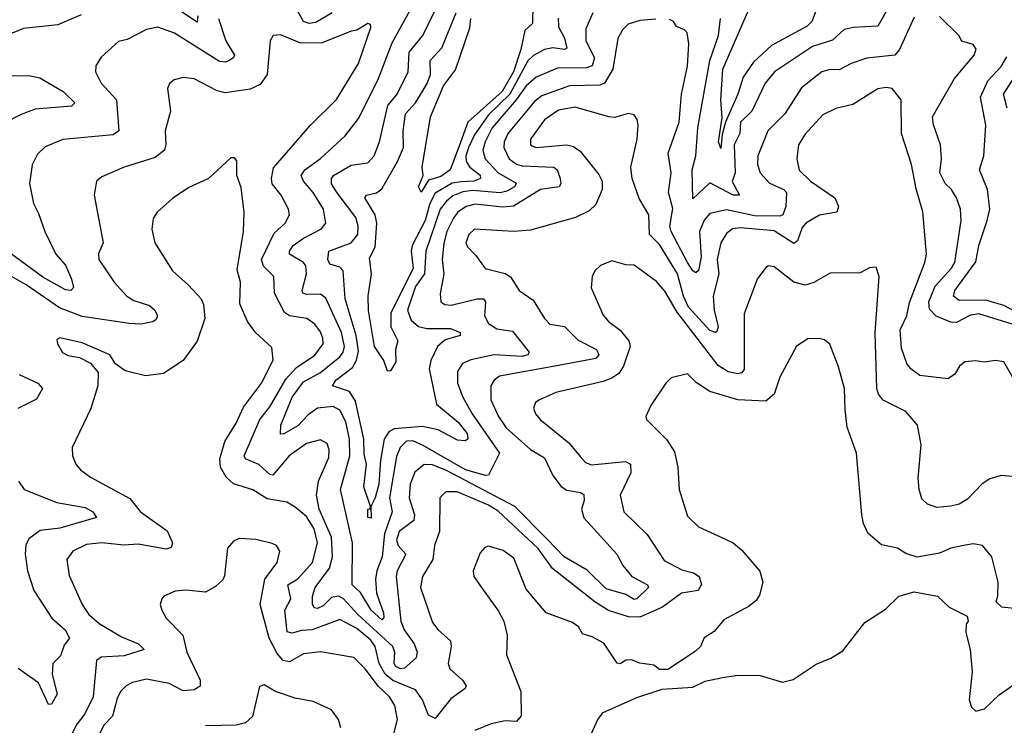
# Model space of a CAD drawing. Extents: x 1443846 to 1577407, y 839182 to 927291.
# Tile 81 of 256: x 1505112 to 1508626, y 852614 to 855131. Entities that reach past the tile are written whole.
import ezdxf

# ---------------------------------------------------------------- set-up
doc = ezdxf.new("R2010")
doc.units = 0

msp = doc.modelspace()

# ---------------------------------------------------------------- linework, layer by layer
at = {"layer": '0CON20XD'}
for points in [[(1507382.8, 855132.8), (1507325, 855128.2), (1507283.3, 855115), (1507262.9, 855095), (1507246.4, 855063.6), (1507229.3, 854955), (1507199.1, 854905), (1507182.9, 854897.1), (1507074.6, 854895.4), (1506975, 854859.5), (1506950.2, 854839.8), (1506855, 854725.8), (1506841.2, 854695), (1506840.4, 854675), (1506859.1, 854635), (1506885, 854615.5), (1506905, 854609.9), (1507018.9, 854605), (1507030.3, 854595), (1507041.1, 854565), (1507043.1, 854545), (1507037.5, 854535), (1506970.5, 854525), (1506874, 854466), (1506835, 854461.9), (1506737.1, 854472.9), (1506705, 854464.8), (1506675.7, 854445), (1506661.3, 854425), (1506636.2, 854375), (1506626.2, 854333.8), (1506619.8, 854275), (1506625.6, 854225), (1506613.1, 854153.1), (1506615.6, 854125), (1506628.8, 854115), (1506652.2, 854112.2), (1506745, 854135.7), (1506766.9, 854135), (1506774, 854124), (1506770.8, 854075), (1506785, 854046.8), (1506815, 854027.8), (1506870.5, 854020.5), (1506930, 853945), (1506925.6, 853935), (1506905, 853930), (1506805.4, 853935.4), (1506722, 853918), (1506692.5, 853905), (1506675, 853876), (1506674.4, 853835), (1506693, 853785), (1506726.8, 853725), (1506824.4, 853585), (1506785, 853506.7), (1506775, 853504.6), (1506703.4, 853525), (1506552.5, 853612.5), (1506515, 853629), (1506492.9, 853627.1), (1506469.5, 853605), (1506456.9, 853573.1), (1506432.1, 853425), (1506441.6, 853375), (1506413.4, 853296.6), (1506406.2, 853215), (1506386.5, 853165), (1506381.5, 853135), (1506384.9, 853084.9), (1506410.3, 853015), (1506411.1, 852998.9), (1506405, 852990.7), (1506366.6, 853025), (1506328.2, 853088.2), (1506298.3, 853115), (1506300.2, 853265), (1506256.7, 853455), (1506289.7, 853575), (1506288.9, 853635), (1506276.3, 853696.3), (1506255, 853737.8), (1506231.3, 853751.3), (1506175, 853745.5), (1506141.2, 853721.2), (1506105, 853682.3), (1506055, 853653.2), (1506042.7, 853652.7), (1506043.9, 853685), (1506084.2, 853785), (1506125, 853839.4), (1506185, 853872.6), (1506255, 853928.1), (1506267, 853945), (1506270.7, 853965), (1506260.7, 854015), (1506205, 854137.9), (1506185, 854151.7), (1506135, 854150.3), (1506122.7, 854155), (1506120, 854165), (1506135.6, 854225), (1506132.7, 854252.7), (1506124.6, 854265), (1506074.6, 854295), (1506074.7, 854305), (1506088.4, 854325), (1506125, 854351.9), (1506189.1, 854385), (1506204, 854405), (1506195.9, 854455), (1506159.2, 854515), (1506124.7, 854555), (1506116.7, 854575), (1506130, 854595), (1506185, 854635.9), (1506273.3, 854716.7), (1506321.2, 854778.8), (1506389.8, 854915), (1506441.5, 855048.5), (1506537.5, 855225)], [(1505747.6, 855145), (1505745, 855122.7), (1505625, 855203.4)], [(1507157.3, 855155), (1507132, 855098), (1507132.9, 855055), (1507163.1, 854995), (1507155, 854966.3), (1507135, 854959.2), (1507031.9, 854958.1), (1506955, 854925.6), (1506919.2, 854895), (1506884.2, 854845), (1506798.2, 854745), (1506772.7, 854695), (1506765.2, 854665), (1506773.6, 854635), (1506819.3, 854585), (1506880.5, 854550.5), (1506884.5, 854545), (1506878, 854535), (1506850.9, 854519.1), (1506826.7, 854513.3), (1506728, 854522), (1506693.3, 854516.7), (1506657.9, 854502.1), (1506635, 854484.1), (1506612.6, 854455), (1506561.3, 854305), (1506556.9, 854225), (1506525, 854178.8), (1506496.5, 854095), (1506508.7, 854058.7), (1506535, 854036.2), (1506565, 854030), (1506649.1, 854029.1), (1506684.3, 854015), (1506684.2, 854005), (1506630.8, 853989.2), (1506602.9, 853965), (1506578.9, 853915), (1506573.8, 853885), (1506599.3, 853759.3), (1506677, 853695), (1506709.5, 853655), (1506711.4, 853635), (1506701.3, 853628.7), (1506675, 853631.4), (1506605, 853667.4), (1506549.9, 853679.9), (1506447.9, 853672.1), (1506429, 853661), (1506413, 853635), (1506399.7, 853560.3), (1506393.8, 853473.8), (1506381, 853425), (1506365.3, 853394.7), (1506366.8, 853353.2), (1506355, 853355.8), (1506354.8, 853385), (1506363.3, 853386.7), (1506364.2, 853395), (1506339.7, 853465), (1506350, 853545), (1506341.2, 853581.2), (1506340.1, 853635), (1506310.8, 853770.8), (1506289.3, 853805), (1506228.1, 853825), (1506240.4, 853845), (1506299.6, 853890.4), (1506314, 853916), (1506321, 853949), (1506313.3, 854005), (1506273, 854135), (1506266.6, 854235), (1506255, 854248), (1506218.5, 854258.5), (1506211.2, 854275), (1506215.4, 854305), (1506295.3, 854335), (1506319.3, 854365), (1506320.2, 854395), (1506311.9, 854425), (1506245, 854513.3), (1506225.2, 854545), (1506224.8, 854565), (1506231.8, 854575), (1506295, 854611.7), (1506355, 854620.4), (1506376.9, 854645), (1506395.8, 854695), (1506425.3, 854824.7), (1506458.9, 854865), (1506499, 854945), (1506502.6, 855015), (1506550.8, 855075), (1506614.3, 855205)], [(1506943.4, 855185), (1506942.5, 855117.5), (1506915, 855092.9), (1506900.8, 855025), (1506874.6, 854945), (1506833.8, 854875), (1506711.7, 854765), (1506679.9, 854680.1), (1506648.4, 854595), (1506615, 854571.9), (1506571.4, 854558.6), (1506545, 854515.8), (1506535.6, 854535), (1506552.5, 854575), (1506548.6, 854605), (1506578, 854785), (1506625, 854895.3), (1506667.5, 854952.5), (1506718.6, 855101.4), (1506721.7, 855135)], [(1508218.4, 855185), (1508175, 855107.9), (1508086.5, 855103.5), (1508055, 855095.9), (1508012.5, 855057.5), (1507941.2, 855035), (1507806.2, 854945), (1507772.2, 854905), (1507725, 854804.6), (1507685, 854765.4), (1507682.3, 854725), (1507662, 854685), (1507665.2, 854584.8), (1507654.4, 854554.4), (1507681.2, 854505), (1507658.8, 854505), (1507575, 854548.9), (1507515, 854492.5), (1507512.6, 854595), (1507524.8, 854645), (1507532.7, 854745), (1507574.6, 854985.4), (1507606.6, 855075), (1507613.5, 855135)], [(1507954.7, 855165), (1507938.7, 855125), (1507922.6, 855107.4), (1507795, 855038.9), (1507730.5, 854979.5), (1507694.1, 854925.9), (1507675.7, 854865), (1507630.8, 854765), (1507618.9, 854721.1), (1507615, 854672), (1507605.7, 854695), (1507619, 854781), (1507614.9, 854845), (1507621.1, 854955), (1507734.2, 855215)], [(1505331.2, 855148.8), (1505247.6, 855112.4), (1505125, 855099.7), (1505064.4, 855075)], [(1506227.7, 855155), (1506168.5, 855121.5), (1506145, 855117.4), (1506125, 855124.8), (1506105, 855160)], [(1507033.5, 855136.5), (1507035.2, 855105), (1507056.3, 855065), (1507065, 855029.2), (1507055.9, 855024.1), (1507015, 855030.3), (1506984.8, 855025.2), (1506946.2, 855003.8), (1506925.9, 854984.1), (1506861, 854865), (1506785, 854792.2), (1506735, 854720.4), (1506715, 854677), (1506704.4, 854645), (1506705.2, 854625), (1506718.1, 854605), (1506755, 854576.5), (1506757.1, 854565), (1506733.3, 854555), (1506687.3, 854552.7), (1506655, 854548.2), (1506595, 854512.7), (1506575.8, 854475), (1506559.2, 854415), (1506512.2, 854325), (1506508.9, 854305), (1506516.5, 854243.5), (1506436.9, 854085), (1506436.2, 854035), (1506461.6, 853985), (1506453.8, 853955), (1506455, 853910), (1506435, 853878.8), (1506425, 853877.5), (1506411.9, 853915), (1506378.5, 853965), (1506356.4, 854093.6), (1506356.2, 854145), (1506367.2, 854225), (1506360.9, 854280.9), (1506380.7, 854319.3), (1506387, 854405), (1506380.8, 854435), (1506344, 854495), (1506349.4, 854505), (1506385, 854513.8), (1506405, 854527.9), (1506460, 854625), (1506481.8, 854675), (1506480.4, 854735), (1506488.8, 854795), (1506524.4, 854835), (1506566.6, 854903.4), (1506577.8, 854935), (1506577.5, 854985), (1506619, 855031), (1506669.2, 855155)], [(1508656.2, 853855), (1508625, 853910), (1508595, 853915.8), (1508555, 853908.8), (1508523.9, 853913.9), (1508485, 853910.6), (1508466, 853895), (1508448.8, 853865), (1508425, 853850), (1508325, 853862.2), (1508292, 853885), (1508278.4, 853905), (1508259.8, 853959.8), (1508254.8, 854025), (1508278.7, 854075), (1508287.6, 854122.4), (1508343.1, 854265), (1508348.6, 854295), (1508335.8, 854445.8), (1508312.1, 854527.9), (1508294.7, 854614.7), (1508259.7, 854725), (1508258.1, 854845), (1508225.5, 854885.5), (1508205, 854889.1), (1508175, 854884.5), (1508085, 854828), (1508025, 854813.9), (1507978.2, 854791.8), (1507915, 854722.5), (1507891.1, 854685), (1507885.4, 854635), (1507894.2, 854594.2), (1507933.9, 854555), (1508020.9, 854495), (1508034.6, 854465), (1508028.6, 854445), (1507966.6, 854433.4), (1507917.8, 854405), (1507905, 854390), (1507888.3, 854341.7), (1507875, 854332.5), (1507805, 854378.3), (1507685, 854388), (1507655.6, 854384.4), (1507635, 854368.8), (1507615, 854335.6), (1507601.7, 854275), (1507606.9, 854225), (1507587, 854145), (1507590.5, 854095), (1507604.7, 854035), (1507600.7, 854019.3), (1507595, 854014.6), (1507575, 854022.9), (1507498.5, 854105), (1507481.2, 854145), (1507460.3, 854225), (1507395, 854329.3), (1507359.3, 854365), (1507357.2, 854435), (1507323.1, 854493.1), (1507298.2, 854565), (1507293.6, 854605), (1507315.4, 854705), (1507319.4, 854755), (1507315.8, 854775), (1507305, 854791.2), (1507285, 854795.8), (1507235, 854782.2), (1507215, 854784.4), (1507095, 854819), (1507035, 854808.5), (1506985, 854773.5), (1506934.7, 854705), (1506934.6, 854685), (1506940.6, 854680.6), (1506955.3, 854675.3), (1506982.9, 854677.1), (1507065, 854684.1), (1507088.6, 854678.6), (1507111.8, 854661.8), (1507178.9, 854578.9), (1507190.6, 854555), (1507190.6, 854525), (1507168.1, 854471.9), (1507145, 854449.5), (1507096.2, 854425), (1506935, 854380.4), (1506875, 854375.3), (1506735, 854383.6), (1506714.7, 854365), (1506704.7, 854334.7), (1506710.2, 854320.2), (1506740, 854290), (1506772.9, 854242.9), (1506845, 854225.3), (1506863.3, 854213.3), (1506894.7, 854164.7), (1506945, 854130.5), (1506985.3, 854065.3), (1507004.4, 854045), (1507056, 854036), (1507105, 853988.1), (1507170.5, 853955), (1507178.9, 853935), (1507168.1, 853921.9), (1507035, 853896.9), (1506825, 853859.6), (1506805.5, 853845), (1506793.1, 853825), (1506793.4, 853775), (1506821.2, 853715), (1506847.7, 853675), (1506935, 853598.1), (1506985, 853567.8), (1507014.2, 853505), (1507045, 853466), (1507065, 853452.5), (1507114.1, 853444.1), (1507125, 853437.1), (1507126.2, 853416.2), (1507116.6, 853385), (1507125, 853353.5), (1507243.6, 853225), (1507265, 853184.4), (1507296.2, 853145), (1507352.9, 853115), (1507356.8, 853105), (1507315, 853065.3), (1507305, 853062.9), (1507275, 853081), (1507205, 853101.4), (1507137, 853167), (1507055, 853215.5), (1506995, 853278), (1506879.1, 853395), (1506635, 853523.1), (1506585, 853543.7), (1506555, 853544.8), (1506522.8, 853517.2), (1506505, 853473.8), (1506502.3, 853425), (1506520.5, 853365), (1506519.2, 853345), (1506466.8, 853305), (1506457.3, 853275), (1506462.6, 853255), (1506490, 853225), (1506459.2, 853165), (1506455.2, 853145), (1506472.7, 852985), (1506484.2, 852954.2), (1506520, 852905), (1506530, 852875), (1506527.3, 852855), (1506485, 852818.1), (1506471.2, 852815), (1506455, 852823.3), (1506449, 852835), (1506451.4, 852875), (1506443.8, 852895), (1506319.3, 853009.3), (1506266, 853066), (1506249.4, 853075), (1506225, 853069.4), (1506195, 853039.8), (1506175, 853030.2), (1506163, 853033), (1506156.4, 853046.4), (1506157.4, 853075), (1506167, 853105), (1506217.2, 853175), (1506227.9, 853215), (1506225.1, 853285), (1506181.2, 853385), (1506171.7, 853435), (1506178, 853485), (1506215, 853568.8), (1506216.7, 853596.7), (1506208.8, 853618.8), (1506185, 853632.1), (1506135, 853619.2), (1506073.7, 853575), (1506015, 853505.9), (1506005, 853508.6), (1505965, 853544.8), (1505918, 853565), (1505912.9, 853575), (1505969.3, 853705), (1506005, 853749.7), (1506061.6, 853848.4), (1506099.9, 853890.1), (1506165, 853934.8), (1506194.7, 853975), (1506194.2, 853995), (1506185, 854017.3), (1506165, 854045.4), (1506136.7, 854065), (1506075, 854074.3), (1506056.9, 854086.9), (1506020.8, 854155), (1506018.7, 854215), (1505981.8, 854251.8), (1505974.4, 854275), (1506020.3, 854369.7), (1506060, 854405), (1506075.4, 854435), (1506071.8, 854455), (1506045.3, 854505), (1506013.5, 854545), (1506010.2, 854565), (1506018, 854602), (1506150, 854755), (1506243.2, 854846.8), (1506321.4, 854975), (1506365, 855103.3), (1506363.9, 855113.9), (1506355, 855116.9), (1506315, 855093.3), (1506295, 855090.6), (1506191, 855049), (1506115, 855047.1), (1506043.2, 855076.8), (1506016.2, 855075), (1506005.7, 855055), (1505994.6, 854935), (1505970.3, 854899.7), (1505935, 854882.7), (1505845, 854869.5), (1505816.8, 854876.8), (1505735, 854919.5), (1505695, 854924.4), (1505663.6, 854916.4), (1505647, 854903), (1505639.2, 854885), (1505650.5, 854805), (1505631.2, 854735), (1505633.6, 854685), (1505628.9, 854665), (1505595, 854639.3), (1505485, 854604.6), (1505405, 854570), (1505385.8, 854555), (1505378.1, 854505), (1505409.4, 854335), (1505392.9, 854297.1), (1505394.1, 854275), (1505448.5, 854195), (1505494.5, 854145), (1505519.1, 854129.1), (1505575, 854111.1), (1505594.3, 854095), (1505604.2, 854075), (1505598.9, 854061.1), (1505586.5, 854053.5), (1505545.4, 854044.6), (1505503.1, 854046.9), (1505335, 854072.8), (1505253.5, 854103.5), (1505135, 854185.2), (1505025, 854246.7)], [(1505820.9, 855135), (1505847.7, 855055), (1505878.4, 855005), (1505875.2, 854994.8), (1505859.4, 854985), (1505845, 854979.4), (1505825, 854981.6), (1505665, 855083.5), (1505605, 855104.6), (1505565, 855095.5), (1505495, 855060.9), (1505465, 855053.2), (1505402.8, 854997.2), (1505383.4, 854966.6), (1505382.1, 854945), (1505402.7, 854905), (1505457.7, 854845), (1505465.3, 854735), (1505445, 854720.6), (1505266.4, 854703.6), (1505203.1, 854676.9), (1505175, 854651.4), (1505156.3, 854613.7), (1505146.4, 854546.4), (1505161.5, 854475), (1505179.2, 854439.2), (1505201.1, 854375), (1505241.2, 854295), (1505275, 854255.7), (1505296.8, 854205), (1505304.3, 854175.7), (1505295, 854164.5), (1505275, 854167.5), (1505195, 854212), (1505031.5, 854331.5)], [(1508305, 855140), (1508252.7, 855025), (1508235.5, 855004.5), (1508135.8, 854994.2), (1508079.2, 854975), (1508037.3, 854952.7), (1508005, 854953.5), (1507975, 854945.3), (1507901.9, 854888.1), (1507842.3, 854795), (1507782.3, 854735), (1507746.2, 854645), (1507744.8, 854614.8), (1507754.6, 854584.6), (1507787.7, 854547.7), (1507839.5, 854525), (1507848.8, 854515), (1507846.5, 854465), (1507835.7, 854435), (1507825, 854430.3), (1507735, 854431.6), (1507635, 854452.8), (1507575, 854439.5), (1507555, 854415.3), (1507538.3, 854375), (1507543.8, 854285), (1507535, 854235.8), (1507525, 854227.8), (1507515, 854234.6), (1507495, 854264.7), (1507437.1, 854375), (1507432.7, 854395), (1507442.6, 854457.4), (1507427.7, 854515), (1507437, 854585), (1507426.9, 854655), (1507465.9, 854765), (1507473.9, 854865), (1507495.3, 854965), (1507500, 855045), (1507493.8, 855083.8), (1507484.5, 855094.5), (1507456.7, 855106.7), (1507445, 855124.2), (1507431.7, 855131.7)], [(1508654.4, 854045), (1508535, 854081.6), (1508505, 854077), (1508455, 854050.8), (1508435, 854051.8), (1508383.1, 854073.1), (1508358.7, 854098.7), (1508356.9, 854125), (1508379.2, 854180.8), (1508438.3, 854245), (1508449.8, 854265), (1508472.6, 854415), (1508470, 854455), (1508455.6, 854495.6), (1508438.2, 854525), (1508415, 854547.1), (1508396.6, 854585), (1508402.5, 854635), (1508398.9, 854685), (1508373.6, 854756.4), (1508369.6, 854785), (1508448.2, 854921.8), (1508518.1, 855005), (1508525.7, 855025.7), (1508515, 855042), (1508475, 855054.3), (1508463.6, 855075), (1508395, 855142.7)], [(1508665, 854090.3), (1508625, 854111.6), (1508560.8, 854130.8), (1508465, 854129.7), (1508444.9, 854144.9), (1508449.8, 854165), (1508525, 854267.3), (1508535.2, 854325), (1508565.2, 854415), (1508574.8, 854454.8), (1508565.7, 854525.7), (1508537.7, 854595), (1508553.7, 854645), (1508560.4, 854755), (1508540.9, 854855), (1508567.7, 854912.3), (1508615, 854963.6), (1508635, 854998.9)], [(1508636.2, 854815), (1508623.3, 854865), (1508675, 854944.6)], [(1505005, 854931.2), (1505145, 854931.4), (1505183.8, 854923.8), (1505266.5, 854875), (1505309.2, 854835), (1505296.9, 854823.1), (1505167.7, 854812.3), (1505116.9, 854793.1), (1504997.4, 854732.6)], [(1508655, 853501.8), (1508615, 853504.7), (1508575, 853493.2), (1508547.5, 853475), (1508495, 853421.1), (1508465, 853403.3), (1508435, 853395.5), (1508385, 853391.1), (1508352.4, 853402.4), (1508332.4, 853422.4), (1508322.2, 853455), (1508318.5, 853495), (1508328.9, 853615), (1508316.9, 853685), (1508275, 853733.3), (1508194.3, 853774.3), (1508177.7, 853795), (1508170.9, 853815), (1508165.8, 854014.2), (1508179.2, 854215), (1508168.3, 854248.3), (1508145, 854246), (1508111.4, 854228.6), (1508005, 854226.9), (1507946.6, 854193.4), (1507915, 854184.5), (1507874.7, 854194.7), (1507805, 854249.4), (1507785, 854252.5), (1507775, 854247.5), (1507744.4, 854205), (1507697.8, 854082.2), (1507697.2, 853882.8), (1507688.5, 853871.5), (1507675, 853867.7), (1507640.5, 853875), (1507605, 853897.6), (1507458, 854088), (1507415, 854162.5), (1507385, 854197.1), (1507305, 854255.5), (1507275, 854257.1), (1507225, 854271.4), (1507185, 854254.4), (1507164.3, 854235), (1507155.7, 854215), (1507151.9, 854175), (1507195, 854077.5), (1507213.1, 854055), (1507255, 854023.3), (1507286.5, 853985), (1507291.4, 853965), (1507267.4, 853895), (1507250.6, 853869.4), (1507225, 853852.4), (1507195, 853840.5), (1507025, 853801.3), (1506965, 853774.4), (1506953.3, 853765), (1506945.5, 853745), (1506952.5, 853725), (1506969.5, 853705), (1507071.7, 853621.7), (1507112.5, 853572.5), (1507130.9, 853550.9), (1507153.4, 853543.4), (1507274.7, 853554.7), (1507291.5, 853545), (1507293.3, 853515), (1507255.5, 853435), (1507268.1, 853375), (1507351.3, 853295), (1507412, 853202), (1507475, 853168.5), (1507517.4, 853157.4), (1507537.5, 853145), (1507545.8, 853115.8), (1507534, 853095), (1507474.3, 853085.7), (1507405.7, 853035), (1507325, 853000.2), (1507285, 853000.4), (1507213.9, 853023.9), (1507165, 853054.8), (1507013.6, 853173.6), (1506962.1, 853245), (1506818.7, 853378.7), (1506785, 853399.8), (1506673.7, 853446.3), (1506632.8, 853447.2), (1506611.8, 853425), (1506610.6, 853305), (1506592.5, 853255), (1506586.2, 853205), (1506549.6, 853145), (1506542.4, 853105), (1506585, 852980.8), (1506605, 852954.4), (1506649.6, 852915), (1506652.5, 852895), (1506641.6, 852835), (1506646.8, 852815), (1506691.8, 852775), (1506705.6, 852755), (1506702.2, 852745), (1506651.2, 852708.8), (1506595, 852638.1), (1506570.5, 852650.5), (1506549.8, 852705), (1506525, 852740.8), (1506444.3, 852774.3), (1506416.3, 852796.3), (1506395.1, 852835), (1506380.3, 852895), (1506365, 852918.2), (1506315, 852959.7), (1506255, 852991.9), (1506156, 852954), (1506117.9, 852952.1), (1506085, 852942.2), (1506067.1, 852947.1), (1506058.3, 853025), (1506080, 853065), (1506069.2, 853115), (1506105, 853136.1), (1506157.2, 853195), (1506174.5, 853265), (1506162.8, 853315), (1506135, 853359.4), (1506095, 853392.3), (1506065, 853409.6), (1505995, 853422.4), (1505944.3, 853454.3), (1505875, 853475.2), (1505849.2, 853499.2), (1505829.2, 853535), (1505825.8, 853565), (1505844, 853626), (1505885, 853691.5), (1505910.8, 853749.2), (1505974.7, 853835), (1506016, 853916), (1506011.7, 853961.7), (1505953.5, 854015), (1505924.5, 854054.5), (1505897.5, 854117.5), (1505900, 854195), (1505888.5, 854238.5), (1505910.9, 854375), (1505913, 854443), (1505902.2, 854532.2), (1505886.7, 854575), (1505887.1, 854627.1), (1505878.3, 854638.3), (1505865, 854638.8), (1505785.8, 854565), (1505715, 854532.5), (1505656.7, 854493.3), (1505602.9, 854445), (1505588, 854422), (1505583.7, 854383.7), (1505594.6, 854334.6), (1505656.7, 854235), (1505714.6, 854184.6), (1505760, 854135), (1505768, 854115), (1505772.2, 854065), (1505745.3, 853984.7), (1505695, 853915.6), (1505625, 853868.9), (1505560.5, 853860.5)], [(1505560.5, 853860.5), (1505488.5, 853878.5), (1505453.3, 853903.3), (1505433.8, 853935), (1505335, 853977.8), (1505255, 853996), (1505245, 853990), (1505246.7, 853975), (1505265, 853944.2), (1505285, 853933.1), (1505325.6, 853925.6), (1505365, 853906), (1505392, 853872), (1505390.6, 853825), (1505366.3, 853743.7), (1505298.6, 853605), (1505300, 853575), (1505312.5, 853545), (1505328.6, 853525), (1505365, 853498.9), (1505505, 853423.6), (1505543.5, 853375), (1505638.1, 853308.1), (1505656.7, 853265), (1505652.2, 853247.8), (1505635, 853242.4), (1505535, 853260.2), (1505483.2, 853256.8), (1505405.3, 853264.7), (1505350.8, 853259.2), (1505301.4, 853235), (1505280.5, 853205), (1505288.6, 853148.6), (1505334.6, 853045), (1505359, 853009), (1505395, 852976.6), (1505475, 852929.3), (1505535.5, 852905), (1505555.6, 852885), (1505485, 852861.9), (1505403.2, 852856.8), (1505385.5, 852845), (1505373.6, 852715), (1505344.8, 852655), (1505313, 852615), (1505297.8, 852582.2)], [(1508695, 853027.1), (1508617.5, 853035), (1508597.5, 853055), (1508603.6, 853076.4), (1508604, 853125), (1508582, 853215), (1508548.8, 853255), (1508515, 853260.9), (1508474.3, 853254.3), (1508435, 853245.6), (1508395, 853228.1), (1508315, 853214.2), (1508275, 853227.1), (1508245.4, 853245.4), (1508188.3, 853258.3), (1508139.5, 853299.5), (1508123.4, 853333.4), (1508117.7, 853365), (1508098.8, 853585), (1508065, 853677.5), (1508058.8, 853738.8), (1508055.3, 853815), (1508035, 853893.3), (1508003.2, 853973.2), (1507985, 853989.2), (1507965, 853994.3), (1507925, 853992.9), (1507885, 853966), (1507824.7, 853855.3), (1507805.2, 853794.8), (1507775, 853770.4), (1507675, 853775.5), (1507574.6, 853804.6), (1507526.3, 853836.3), (1507495, 853867.5), (1507437, 853853), (1507418, 853835), (1507364, 853755), (1507346.7, 853715), (1507348.8, 853705), (1507422, 853632), (1507449.6, 853589.6), (1507460.8, 853535), (1507465.5, 853455), (1507495, 853360), (1507535, 853321.4), (1507633.6, 853276.4), (1507658, 853265), (1507689.1, 853239.1), (1507753.9, 853163.9), (1507763.8, 853125), (1507752, 853078), (1507740.4, 853059.6), (1507715, 853038.8), (1507625, 852990), (1507590.9, 852949.1), (1507555, 852926.2), (1507542, 852895), (1507523, 852877), (1507425, 852813.3), (1507395, 852813.3), (1507375, 852828), (1507325.7, 852835.7), (1507295, 852847.1), (1507275, 852846), (1507255, 852833.8), (1507245, 852836), (1507197.4, 852907.4), (1507155, 852930), (1507120.2, 852940.2), (1507106.7, 852965), (1507085, 852980.9), (1506990.8, 853015), (1506919.2, 853099.2), (1506875, 853210), (1506837.5, 853237.5), (1506785, 853252.9), (1506771.7, 853248.3), (1506755, 853228.8), (1506730, 853165), (1506732.9, 853145), (1506753.9, 853113.9), (1506820.9, 853020.9), (1506840, 852985), (1506851.9, 852935), (1506850, 852865), (1506900.4, 852735), (1506902, 852648), (1506885, 852628.1), (1506845, 852629.5), (1506795, 852619.5), (1506736, 852595)], [(1505110.5, 853865), (1505176.7, 853835), (1505193.8, 853815), (1505172.4, 853777.6), (1505105, 853744.4)], [(1505107.3, 853485), (1505127.8, 853455), (1505245, 853409), (1505345, 853390.8), (1505373.3, 853375), (1505385.7, 853355), (1505255, 853317.1), (1505185, 853309.2), (1505145, 853279.5), (1505133.3, 853256.7), (1505131.4, 853225), (1505139.8, 853165), (1505161.9, 853095), (1505226.2, 852996.2), (1505274.6, 852955), (1505289.5, 852925), (1505270.6, 852899.4), (1505257.7, 852862.3), (1505230.7, 852835), (1505227.8, 852795), (1505245.3, 852724.7), (1505225, 852690), (1505215, 852688.8), (1505178.8, 852765), (1505106.1, 852816.1)], [(1506442.7, 852565), (1506460.6, 852635), (1506451.1, 852685), (1506431.3, 852715), (1506392.4, 852752.4), (1506345, 852815.4), (1506305, 852855.6), (1506185, 852876.2), (1506125, 852869.5), (1506075, 852841), (1506052.1, 852845), (1506030.4, 852870.4), (1506002.1, 852925), (1505970, 853045), (1505986.6, 853135), (1506031.2, 853195), (1506040.8, 853235), (1506028.8, 853255), (1506013.1, 853263.1), (1505955, 853276.9), (1505895, 853280), (1505875, 853270.8), (1505854, 853246), (1505842.9, 853147.1), (1505836.8, 853133.2), (1505811.1, 853108.9), (1505775, 853088.9), (1505705, 853096.5), (1505667.2, 853092.8), (1505626.7, 853075), (1505618.8, 853065), (1505613.8, 853045), (1505618.8, 853025), (1505635, 852996.7), (1505693.6, 852935), (1505707.9, 852875), (1505756.2, 852775), (1505756.6, 852753.4), (1505735, 852741.1), (1505695, 852737.5), (1505645, 852762.6), (1505565, 852778.7), (1505515, 852766.9), (1505491.4, 852755), (1505471.2, 852735), (1505460.2, 852709.8), (1505443.6, 852646.4), (1505412.5, 852615), (1505398.1, 852585)], [(1507620, 852785), (1507675, 852792.5), (1507755, 852791.2), (1507835, 852768), (1507872.7, 852777.3), (1507955, 852832), (1508007, 852853), (1508050.3, 852879.7), (1508128.7, 852981.3), (1508201.7, 853028.3), (1508250, 853075), (1508305, 853090), (1508387.5, 853075), (1508430, 853035), (1508493.6, 853003.6), (1508496.7, 852985), (1508490, 852975), (1508488.8, 852945), (1508504, 852885), (1508511.4, 852805), (1508501.2, 852705), (1508509.3, 852679.3), (1508524, 852664), (1508555, 852673.3), (1508607.5, 852722.5), (1508675, 852768.8)], [(1506258.6, 852605), (1506249.2, 852635), (1506225, 852668.8), (1506158.8, 852698.8), (1506095, 852711.4), (1506025, 852734.3), (1505985, 852758), (1505968, 852752), (1505942.5, 852645), (1505917.3, 852622.7), (1505885, 852614.4), (1505775, 852612.2)], [(1507122.4, 852517.6), (1507176, 852635), (1507195, 852660), (1507315, 852713.8), (1507405, 852743.3), (1507515, 852750), (1507558.3, 852771.7), (1507620, 852785)]]:
    msp.add_lwpolyline(points, dxfattribs=at)

doc.saveas('drawing.dxf')
